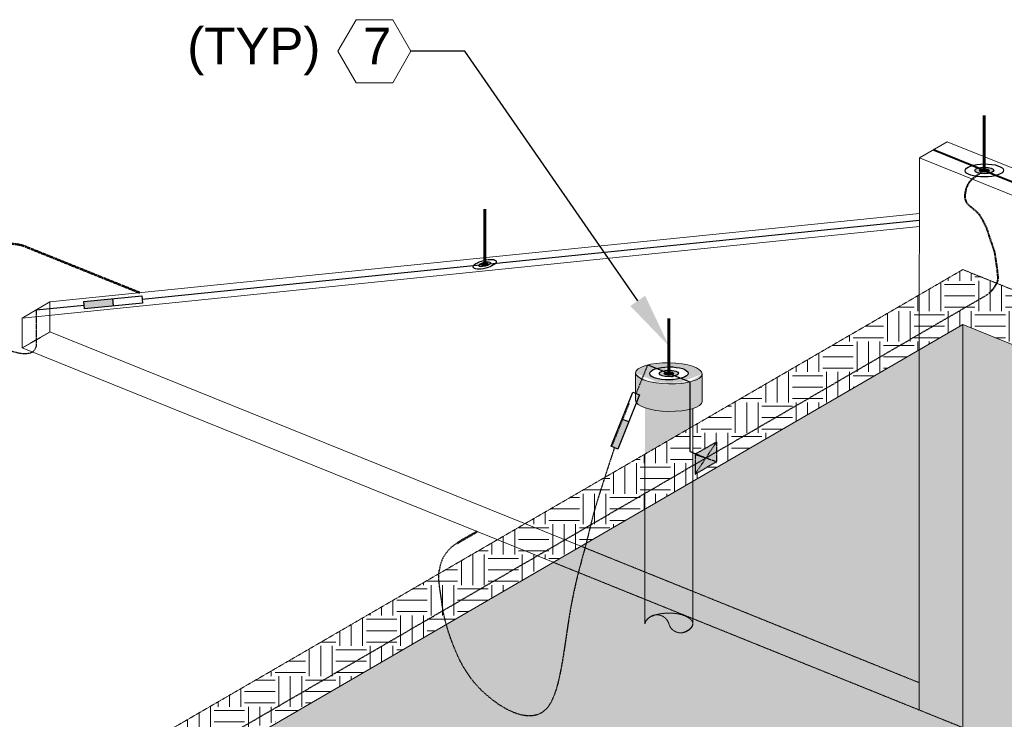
# Model space of a CAD drawing. Header units: inches. Extents: x 0 to 21849, y -2776 to 20143.
# Tile 9 of 47: x 2616 to 2940, y -1358 to -1128. Entities that reach past the tile are written whole.
import ezdxf
from ezdxf import colors
from ezdxf.entities.mleader import LeaderData, LeaderLine
from ezdxf.math import Vec2, Vec3

# ---------------------------------------------------------------- set-up
doc = ezdxf.new("R2010")
doc.units = ezdxf.units.IN
doc.header["$MEASUREMENT"] = 0
for name, pattern in [('DASHED2', [0.375, 0.25, -0.125]), ('DOT', [0.25, 0, -0.25]), ('HIDDEN2', [0.1875, 0.125, -0.0625])]:
    doc.linetypes.add(name, pattern=pattern)
for name, color, linetype, lineweight in [('E-ISO-BLDG', 131, 'Continuous', 9), ('E-ISO-GES', 7, 'DASHED2', 50), ('E-ISO-LPS', 7, 'DASHED2', 30), ('E-STD-TEXT', 7, 'Continuous', 20)]:
    doc.layers.add(name, color=color, linetype=linetype, lineweight=lineweight)
doc.styles.get("Standard").update_dxf_attribs({"font": 'arial.ttf'})
pattern_1 = [(0, (0, -4143), (10, 10), [10, -10]), (0, (0, -4139.25), (10, 10), [10, -10]), (0, (0, -4135.5), (10, 10), [10, -10]), (90, (1.25, -4134.25), (-9.999999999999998, 10), [10, -10]), (90, (5, -4134.25), (-9.999999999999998, 10), [10, -10]), (90, (8.75, -4134.25), (-9.999999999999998, 10), [10, -10])]

msp = doc.modelspace()

# ---------------------------------------------------------------- hatches: boundary and pattern name
at = {"layer": 'E-ISO-BLDG', "linetype": 'DASHED2', "transparency": 33554498}
h = msp.add_hatch(dxfattribs=at)
h.set_pattern_fill('EARTH', color=0, scale=40)
h.set_pattern_definition(pattern_1)
edge = h.paths.add_edge_path()
edge.add_spline(control_points=[(2934.493626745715, -1218.593579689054), (2935.000779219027, -1217.994288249), (2935.985526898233, -1217.083039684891), (2936.455137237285, -1216.180370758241), (2936.908449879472, -1215.463400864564), (2937.104960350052, -1215.064703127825)], knot_values=[14.02843360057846, 14.02843360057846, 14.02843360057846, 14.02843360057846, 15.02843360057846, 16.02843360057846, 17, 17, 17, 17], degree=3, periodic=0)
edge.add_line((2937.104960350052, -1215.064703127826), (2926.031050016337, -1210.596472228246))
edge.add_line((2926.031050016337, -1210.596472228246), (2911.746500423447, -1218.886199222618))
edge.add_line((2911.746500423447, -1218.886199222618), (2911.740304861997, -1231.797974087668))
edge.add_line((2911.740304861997, -1231.797974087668), (2934.493626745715, -1218.593579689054))
h.paths.add_polyline_path([(2911.740304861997, -1231.797974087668), (2911.746500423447, -1218.886199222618), (2837.319957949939, -1262.078020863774), (2837.319957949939, -1270.764427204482), (2838.290145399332, -1271.155889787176), (2845.130402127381, -1267.194316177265), (2845.130402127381, -1270.453579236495)])
h.paths.add_polyline_path([(2911.737833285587, -1236.948829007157), (2911.740304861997, -1231.797974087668), (2845.130402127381, -1270.453579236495), (2845.130402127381, -1273.679530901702), (2838.058064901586, -1277.783807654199), (2838.058064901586, -1274.557855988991), (2837.319957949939, -1274.986200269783), (2837.319957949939, -1280.135620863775)])
h.paths.add_polyline_path([(2837.319957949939, -1270.764427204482), (2836.36012452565, -1270.377142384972), (2836.36012452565, -1262.635039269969), (2821.550473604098, -1271.229497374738), (2821.550473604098, -1284.137676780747), (2837.319957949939, -1274.986200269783)])
h.paths.add_polyline_path([(2837.319957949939, -1280.135620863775), (2837.319957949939, -1274.986200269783), (2821.550473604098, -1284.137676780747), (2821.550473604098, -1289.287097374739)])
h.paths.add_polyline_path([(2821.550473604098, -1271.229497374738), (2807.303073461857, -1279.497665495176, -0.03498169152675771), (2794.246495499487, -1298.950408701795), (2795.296013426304, -1299.37388047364), (2821.550473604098, -1284.137676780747)])
h.paths.add_polyline_path([(2821.550473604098, -1289.287097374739), (2821.550473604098, -1284.137676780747), (2795.296013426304, -1299.37388047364), (2800.530122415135, -1301.485800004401)])
h.paths.add_polyline_path([(2807.303073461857, -1279.497665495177), (2782.175543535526, -1294.079879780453), (2794.246495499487, -1298.950408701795, 0.03498169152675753)])
h.paths.add_polyline_path([(2782.175543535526, -1294.079879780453), (2773.063262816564, -1299.367993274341), (2786.183732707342, -1304.661993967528), (2792.74197892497, -1300.856058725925, 0.003620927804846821), (2794.246495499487, -1298.950408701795)])
h.paths.add_polyline_path([(2786.183732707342, -1304.661993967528), (2773.063262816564, -1299.367993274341), (2722.11911853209, -1328.932316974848), (2739.047323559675, -1332.016581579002)])
h.paths.add_polyline_path([(2783.664658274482, -1311.273304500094, 0.01123951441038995), (2788.720892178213, -1305.685716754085), (2786.183732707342, -1304.661993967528), (2739.047323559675, -1332.016581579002), (2745.800440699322, -1333.246977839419)])
h.paths.add_polyline_path([(2800.530122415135, -1301.485800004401), (2795.296013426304, -1299.37388047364), (2792.74197892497, -1300.856058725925, -0.009372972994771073), (2788.720892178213, -1305.685716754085), (2791.417841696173, -1306.773913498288)])
h.paths.add_polyline_path([(2792.74197892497, -1300.856058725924), (2786.183732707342, -1304.661993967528), (2788.720892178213, -1305.685716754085, 0.009372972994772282)])
h.paths.add_polyline_path([(2739.047323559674, -1332.016581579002), (2722.11911853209, -1328.932316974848), (2662.269073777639, -1363.664985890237, 0.03860750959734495), (2688.037660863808, -1361.618927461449)])
h.paths.add_polyline_path([(2745.800440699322, -1333.246977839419), (2739.047323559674, -1332.016581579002), (2688.037660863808, -1361.618927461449, 0.02061465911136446), (2701.585952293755, -1358.905892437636)])
h.paths.add_polyline_path([(2688.037660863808, -1361.618927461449, -0.03860750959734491), (2662.26907377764, -1363.664985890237), (2529.30253701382, -1440.829217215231, -0.066752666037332), (2531.294152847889, -1441.57482673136), (2537.48404458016, -1445.168895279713, 0.2673516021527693), (2545.429372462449, -1444.378539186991)])
h = msp.add_hatch(dxfattribs=at)
h.set_pattern_fill('EARTH', color=0, scale=40)
h.set_pattern_definition(pattern_1)
edge = h.paths.add_edge_path()
edge.add_spline(control_points=[(2937.104960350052, -1215.064703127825), (2936.908449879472, -1215.463400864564), (2936.455137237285, -1216.180370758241), (2935.985526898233, -1217.083039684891), (2935.000779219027, -1217.994288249), (2934.493626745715, -1218.593579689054)], knot_values=[14.02843360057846, 14.02843360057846, 14.02843360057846, 14.02843360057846, 15, 16, 17, 17, 17, 17], degree=3, periodic=0)
edge.add_line((2934.493626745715, -1218.593579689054), (2911.740304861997, -1231.797974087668))
edge.add_line((2911.740304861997, -1231.797974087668), (2911.737833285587, -1236.948829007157))
edge.add_line((2911.737833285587, -1236.948829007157), (2926.031050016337, -1228.654072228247))
edge.add_line((2926.031050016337, -1228.654072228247), (3133.731657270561, -1312.45954321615))
edge.add_line((3133.731657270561, -1312.45954321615), (3152.086236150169, -1301.807863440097))
edge.add_line((3152.086236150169, -1301.807863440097), (2937.104960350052, -1215.064703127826))
at = {"layer": 'E-ISO-BLDG', "transparency": 33554495}
h = msp.add_hatch(color=0, dxfattribs=at)
h.dxf.hatch_style = 1
h.paths.add_polyline_path([(2926.020650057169, -1361.100564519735), (2926.02065127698, -1361.085029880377), (2791.417841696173, -1306.773913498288), (2156.285619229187, -1675.359054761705), (2290.904218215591, -1729.67654203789)])
h.paths.add_polyline_path([(2800.530122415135, -1301.485800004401), (2791.417841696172, -1306.773913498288), (2911.737833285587, -1355.322031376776), (2911.737833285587, -1346.357188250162)])
h.paths.add_polyline_path([(2911.737833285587, -1236.948829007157), (2800.530122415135, -1301.485800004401), (2911.737833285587, -1346.357188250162)])
h.paths.add_polyline_path([(2926.031050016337, -1228.654072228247), (2911.737833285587, -1236.948829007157), (2911.737833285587, -1346.357188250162), (2911.737833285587, -1355.322031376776), (2926.02065127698, -1361.085029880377)])
h = msp.add_hatch(color=0, dxfattribs=at)
h.dxf.hatch_style = 1
h.paths.add_polyline_path([(2926.031050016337, -1228.654072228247), (2926.02065127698, -1361.085029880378), (2999.118448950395, -1390.579384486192), (3133.731657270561, -1312.45954321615)])
h.paths.add_polyline_path([(3152.08623615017, -1319.865463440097), (3133.731657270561, -1312.45954321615), (2999.118448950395, -1390.579384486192), (3017.473027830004, -1397.98530471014)])
h.paths.add_polyline_path([(3152.086236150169, -1319.865463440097), (3017.473027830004, -1397.98530471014), (3152.086236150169, -1452.300616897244)])
h.paths.add_polyline_path([(3152.086236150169, -1452.305920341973), (3152.086236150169, -1452.300616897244), (3017.473027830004, -1397.98530471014), (2979.410755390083, -1420.073914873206), (2979.410755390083, -1552.514371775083)])
edge = h.paths.add_edge_path()
edge.add_ellipse((2462.570195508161, -1703.943867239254), major_axis=(10.95103079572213, -0.1824088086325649), ratio=0.3170602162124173, start_angle=179.9999999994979, end_angle=180.6051752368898, ccw=False)
edge.add_ellipse((2462.570195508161, -1703.943867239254), major_axis=(10.95103079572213, -0.1824088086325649), ratio=0.3170602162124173, start_angle=77.8889035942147, end_angle=179.9999999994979, ccw=False)
edge.add_ellipse((2462.570195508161, -1703.943867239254), major_axis=(10.95103079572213, -0.1824088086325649), ratio=0.3170602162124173, start_angle=-1.432454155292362e-11, end_angle=77.8889035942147, ccw=False)
edge.add_line((2473.521226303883, -1704.126276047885), (2473.521226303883, -1713.347780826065))
edge.add_ellipse((2462.570195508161, -1712.965647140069), major_axis=(10.95103079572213, -0.1824088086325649), ratio=0.3170602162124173, start_angle=349.7426738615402, end_angle=359.9999999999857, ccw=False)
edge.add_line((2473.335907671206, -1713.763421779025), (3017.473027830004, -1397.98530471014))
edge.add_line((3017.473027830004, -1397.98530471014), (2999.118448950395, -1390.579384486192))
edge.add_line((2999.118448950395, -1390.579384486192), (2926.036440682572, -1361.091400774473))
edge.add_line((2926.036440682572, -1361.091400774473), (2290.904218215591, -1729.67654203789))
edge.add_line((2290.904218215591, -1729.67654203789), (2363.986226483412, -1759.164525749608))
edge.add_line((2363.986226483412, -1759.164525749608), (2451.61916471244, -1708.308660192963))
edge.add_line((2451.61916471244, -1708.308660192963), (2451.61916471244, -1703.798141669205))
edge = h.paths.add_edge_path()
edge.add_ellipse((2462.570195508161, -1712.965647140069), major_axis=(10.95103079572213, -0.1824088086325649), ratio=0.3170602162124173, start_angle=316.356239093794, end_angle=349.7426738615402, ccw=False)
edge.add_line((2470.454937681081, -1715.49401907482), (2470.454937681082, -1804.175492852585))
edge.add_ellipse((2462.570195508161, -1804.175492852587), major_axis=(7.884742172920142, 0), ratio=0.4484237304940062, start_angle=330.7176581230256, end_angle=359.9999999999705, ccw=False)
edge.add_arc((2466.512566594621, -1803.03686505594), 4.103506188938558, 196.1096702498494, 320.4121520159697, ccw=False)
edge.add_arc((2458.6278244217, -1805.314120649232), 4.103506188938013, 16.10967024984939, 96.01394342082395)
edge.add_ellipse((2462.570195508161, -1804.175492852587), major_axis=(7.884742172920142, 0), ratio=0.4484237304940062, start_angle=123.6780982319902, end_angle=150.7176581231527)
edge.add_ellipse((2462.570195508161, -1804.175492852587), major_axis=(7.884742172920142, 0), ratio=0.4484237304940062, start_angle=150.7176581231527, end_angle=180)
edge.add_arc((2458.627824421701, -1805.314120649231), 4.103506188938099, 140.4121520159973, 164.136893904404)
edge.add_ellipse((2462.570195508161, -1804.175492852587), major_axis=(7.884742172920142, 0), ratio=0.4484237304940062, start_angle=150.7176581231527, end_angle=180)
edge.add_line((2454.685453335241, -1804.175492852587), (2454.685453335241, -1724.586806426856))
edge.add_line((2454.685453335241, -1724.586806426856), (2365.76094081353, -1776.192208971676))
edge.add_line((2365.76094081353, -1776.192208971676), (2365.76094081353, -1782.452608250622))
edge.add_line((2365.76094081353, -1782.452608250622), (2449.719848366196, -1859.908943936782))
edge.add_line((2449.719848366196, -1859.908943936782), (2580.920738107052, -1783.769367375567))
edge.add_line((2580.920738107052, -1783.769367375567), (2580.920738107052, -1651.32891047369))
edge.add_line((2580.920738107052, -1651.32891047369), (2473.335907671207, -1713.763421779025))
edge = h.paths.add_edge_path()
edge.add_ellipse((2462.570195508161, -1712.965647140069), major_axis=(10.95103079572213, -0.1824088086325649), ratio=0.3170602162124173, start_angle=180.6051752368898, end_angle=224.2489361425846, ccw=False)
edge.add_ellipse((2462.570195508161, -1712.965647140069), major_axis=(10.95103079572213, -0.1824088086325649), ratio=0.3170602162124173, start_angle=179.9999999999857, end_angle=180.6051752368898, ccw=False)
edge.add_line((2451.61916471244, -1712.783238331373), (2451.61916471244, -1708.308660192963))
edge.add_line((2451.61916471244, -1708.308660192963), (2363.986226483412, -1759.164525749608))
edge.add_line((2363.986226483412, -1759.164525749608), (2365.76094081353, -1759.880608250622))
edge.add_line((2365.76094081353, -1759.880608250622), (2365.76094081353, -1776.192208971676))
edge.add_line((2365.76094081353, -1776.192208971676), (2454.685453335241, -1724.586806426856))
edge.add_line((2454.685453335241, -1724.586806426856), (2454.685453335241, -1715.257762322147))
at = {"layer": 'E-ISO-BLDG', "linetype": 'DASHED2', "transparency": 33554623}
h = msp.add_hatch(color=0, dxfattribs=at)
h.dxf.hatch_style = 1
edge = h.paths.add_edge_path()
edge.add_ellipse((2829.435004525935, -1244.702642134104), major_axis=(10.95103079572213, -0.1824088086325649), ratio=0.3170602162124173, start_angle=231.0779332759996, end_angle=309.52724196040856, ccw=False)
edge.add_line((2822.509884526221, -1247.289367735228), (2822.509884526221, -1256.311147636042))
edge.add_ellipse((2829.435004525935, -1253.724422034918), major_axis=(10.95103079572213, -0.1824088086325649), ratio=0.3170602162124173, start_angle=231.0779332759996, end_angle=309.5272419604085)
edge.add_line((2836.360124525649, -1256.518650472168), (2836.360124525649, -1247.496870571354))
edge = h.paths.add_edge_path()
edge.add_ellipse((2829.435004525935, -1244.702642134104), major_axis=(10.95103079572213, -0.1824088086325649), ratio=0.3170602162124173, start_angle=180.6051752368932, end_angle=231.0779332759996, ccw=False)
edge.add_line((2818.483973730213, -1244.556916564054), (2818.483973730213, -1253.578696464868))
edge.add_ellipse((2829.435004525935, -1253.724422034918), major_axis=(10.95103079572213, -0.1824088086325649), ratio=0.3170602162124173, start_angle=180.6051752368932, end_angle=224.2489361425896)
edge.add_ellipse((2829.435004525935, -1253.724422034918), major_axis=(10.95103079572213, -0.1824088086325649), ratio=0.3170602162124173, start_angle=224.2489361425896, end_angle=231.0779332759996)
edge.add_line((2822.509884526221, -1256.311147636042), (2822.509884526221, -1247.289367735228))
edge = h.paths.add_edge_path()
edge.add_ellipse((2829.435004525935, -1244.702642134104), major_axis=(10.95103079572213, -0.1824088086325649), ratio=0.3170602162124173, start_angle=309.52724196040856, end_angle=359.9999999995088, ccw=False)
edge.add_line((2836.360124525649, -1247.496870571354), (2836.360124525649, -1256.518650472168))
edge.add_ellipse((2829.435004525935, -1253.724422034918), major_axis=(10.95103079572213, -0.1824088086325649), ratio=0.3170602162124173, start_angle=309.5272419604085, end_angle=316.3562390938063)
edge.add_ellipse((2829.435004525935, -1253.724422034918), major_axis=(10.95103079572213, -0.1824088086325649), ratio=0.3170602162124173, start_angle=316.3562390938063, end_angle=359.9999999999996)
edge.add_line((2840.386035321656, -1253.906830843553), (2840.386035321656, -1244.885050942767))
edge = h.paths.add_edge_path()
edge.add_ellipse((2829.435004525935, -1244.702642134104), major_axis=(10.95103079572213, -0.1824088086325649), ratio=0.3170602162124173, start_angle=309.5272419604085, end_angle=359.9999999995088)
edge.add_ellipse((2829.435004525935, -1244.702642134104), major_axis=(10.95103079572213, -0.1824088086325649), ratio=0.3170602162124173, start_angle=0, end_angle=90.30258761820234)
edge.add_line((2829.435004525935, -1241.2295910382), (2829.435004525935, -1242.573121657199))
edge.add_ellipse((2829.435004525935, -1244.702642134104), major_axis=(6.324727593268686, 0.06622023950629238), ratio=0.3366627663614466, start_angle=309.00174615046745, end_angle=449.79804024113, ccw=False)
edge.add_line((2833.432759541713, -1246.315703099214), (2836.36012452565, -1247.496870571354))
edge = h.paths.add_edge_path()
edge.add_line((2836.36012452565, -1247.496870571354), (2833.432759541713, -1246.315703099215))
edge.add_ellipse((2829.435004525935, -1244.702642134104), major_axis=(6.324727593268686, 0.06622023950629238), ratio=0.3366627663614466, start_angle=129.0017461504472, end_angle=309.00174615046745, ccw=False)
edge.add_line((2825.437249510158, -1243.089581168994), (2822.509884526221, -1241.908413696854))
edge.add_line((2822.509884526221, -1241.908413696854), (2822.509884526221, -1247.289367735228))
edge.add_ellipse((2829.435004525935, -1244.702642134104), major_axis=(10.95103079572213, -0.1824088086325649), ratio=0.3170602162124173, start_angle=231.0779332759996, end_angle=309.5272419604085)
edge = h.paths.add_edge_path()
edge.add_ellipse((2829.435004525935, -1244.702642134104), major_axis=(10.95103079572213, -0.1824088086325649), ratio=0.3170602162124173, start_angle=129.5272419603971, end_angle=179.9999999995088)
edge.add_line((2818.483973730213, -1244.520233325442), (2818.483973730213, -1244.556916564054))
edge.add_ellipse((2829.435004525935, -1244.702642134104), major_axis=(10.95103079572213, -0.1824088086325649), ratio=0.3170602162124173, start_angle=180.6051752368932, end_angle=231.0779332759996)
edge.add_line((2822.509884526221, -1247.289367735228), (2822.509884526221, -1241.908413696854))
edge = h.paths.add_edge_path()
edge.add_ellipse((2829.435004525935, -1244.702642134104), major_axis=(10.95103079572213, -0.1824088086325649), ratio=0.3170602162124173, start_angle=90.30258761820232, end_angle=129.5272419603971)
edge.add_line((2822.509884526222, -1241.908413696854), (2825.437249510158, -1243.089581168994))
edge.add_ellipse((2829.435004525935, -1244.702642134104), major_axis=(6.324727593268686, 0.06622023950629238), ratio=0.3366627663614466, start_angle=89.79804024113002, end_angle=129.0017461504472, ccw=False)
edge.add_line((2829.435004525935, -1242.573121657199), (2829.435004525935, -1241.2295910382))
h = msp.add_hatch(color=0, dxfattribs=at)
h.dxf.hatch_style = 1
edge = h.paths.add_edge_path()
edge.add_ellipse((2829.435004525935, -1253.724422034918), major_axis=(10.95103079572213, -0.1824088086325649), ratio=0.3170602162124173, start_angle=224.2489361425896, end_angle=309.5272419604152, ccw=False)
edge.add_line((2821.550262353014, -1256.016537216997), (2821.550262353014, -1271.229619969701))
edge.add_line((2821.550262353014, -1271.229619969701), (2836.36012452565, -1262.635039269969))
edge.add_line((2836.36012452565, -1262.635039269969), (2836.36012452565, -1256.518650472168))
h = msp.add_hatch(color=0, dxfattribs=at)
h.dxf.hatch_style = 1
edge = h.paths.add_edge_path()
edge.add_ellipse((2829.435004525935, -1253.724422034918), major_axis=(10.95103079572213, -0.1824088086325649), ratio=0.3170602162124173, start_angle=309.5272419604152, end_angle=316.41832039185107, ccw=False)
edge.add_line((2836.36012452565, -1256.518650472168), (2836.36012452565, -1262.635039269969))
edge.add_line((2836.36012452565, -1262.635039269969), (2837.319957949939, -1262.078020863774))
edge.add_line((2837.319957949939, -1262.078020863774), (2837.327976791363, -1256.250206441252))
at = {"layer": 'E-ISO-LPS', "linetype": 'Continuous', "transparency": 33554687}
h = msp.add_hatch(color=0, dxfattribs=at)
h.dxf.hatch_style = 1
edge = h.paths.add_edge_path()
edge.add_ellipse((2933.092878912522, -1178.030137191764), major_axis=(1.581181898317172, 0.0165550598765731), ratio=0.3366627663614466, start_angle=129.001746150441, end_angle=306.12893410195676, ccw=False)
edge.add_line((2932.093440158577, -1177.626871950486), (2931.094001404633, -1177.223606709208))
edge.add_ellipse((2933.092878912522, -1178.030137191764), major_axis=(3.162363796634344, 0.03311011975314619), ratio=0.3366627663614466, start_angle=129.0017461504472, end_angle=309.0017461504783)
edge.add_line((2935.091756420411, -1178.836667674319), (2935.043801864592, -1178.817318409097))
edge.add_arc((2939.345655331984, -1165.344611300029), 14.14283493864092, 247.9213122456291, 252.2916475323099, ccw=False)
edge = h.paths.add_edge_path()
edge.add_ellipse((2933.092878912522, -1178.030137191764), major_axis=(3.162363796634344, 0.03311011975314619), ratio=0.3366627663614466, start_angle=309.1629675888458, end_angle=449.79804024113)
edge.add_line((2933.092878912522, -1176.965376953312), (2933.092878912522, -1177.497757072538))
edge.add_ellipse((2933.092878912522, -1178.030137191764), major_axis=(1.581181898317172, 0.0165550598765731), ratio=0.3366627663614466, start_angle=309.00174615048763, end_angle=449.79804024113, ccw=False)
edge.add_line((2934.092317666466, -1178.433402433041), (2935.043801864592, -1178.817318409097))
edge.add_arc((2939.345655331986, -1165.344611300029), 14.14283493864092, 252.2916475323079, 252.5247253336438)
edge = h.paths.add_edge_path()
edge.add_ellipse((2933.092878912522, -1178.030137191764), major_axis=(3.162363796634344, 0.03311011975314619), ratio=0.3366627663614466, start_angle=89.79804024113, end_angle=129.0017461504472)
edge.add_line((2931.094001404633, -1177.223606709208), (2932.093440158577, -1177.626871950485))
edge.add_ellipse((2933.092878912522, -1178.030137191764), major_axis=(1.581181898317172, 0.0165550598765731), ratio=0.3366627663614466, start_angle=89.79804024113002, end_angle=129.001746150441, ccw=False)
edge.add_line((2933.092878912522, -1177.497757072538), (2933.092878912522, -1176.965376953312))
at = {"layer": 'E-ISO-LPS', "linetype": 'HIDDEN2'}
h = msp.add_hatch(color=0, dxfattribs=at)
h.dxf.hatch_style = 1
edge = h.paths.add_edge_path()
edge.add_ellipse((2933.092878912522, -1178.030137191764), major_axis=(1.581181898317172, 0.0165550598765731), ratio=0.3366627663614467, start_angle=141.5787044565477, end_angle=296.4247878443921)
edge.add_line((2933.801531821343, -1178.499477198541), (2931.850618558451, -1177.71229989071))
edge = h.paths.add_edge_path()
edge.add_ellipse((2933.092878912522, -1178.030137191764), major_axis=(1.581181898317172, 0.0165550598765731), ratio=0.3366627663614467, start_angle=89.79804024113, end_angle=141.5787044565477)
edge.add_line((2931.850618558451, -1177.712299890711), (2933.801531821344, -1178.499477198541))
edge.add_ellipse((2933.092878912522, -1178.030137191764), major_axis=(1.581181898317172, 0.0165550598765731), ratio=0.3366627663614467, start_angle=296.4247878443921, end_angle=337.7654214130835)
edge.add_arc((2934.93666519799, -1169.373912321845), 8.85041111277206, 257.97562755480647, 267.55171694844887, ccw=False)
edge.add_line((2933.092878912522, -1178.030137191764), (2933.092878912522, -1177.497757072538))
edge = h.paths.add_edge_path()
edge.add_ellipse((2933.092878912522, -1178.030137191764), major_axis=(1.581181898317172, 0.0165550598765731), ratio=0.3366627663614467, start_angle=337.7654214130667, end_angle=449.79804024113)
edge.add_line((2933.092878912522, -1177.497757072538), (2933.092878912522, -1178.030137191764))
edge.add_arc((2934.93666519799, -1169.373912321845), 8.850411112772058, 257.9756275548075, 267.5517169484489)
at = {"layer": 'E-ISO-LPS', "linetype": 'Continuous', "transparency": 33554687}
h = msp.add_hatch(color=0, dxfattribs=at)
h.dxf.hatch_style = 1
edge = h.paths.add_edge_path()
edge.add_ellipse((2933.092878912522, -1178.030137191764), major_axis=(1.581181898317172, 0.0165550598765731), ratio=0.3366627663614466, start_angle=306.12893410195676, end_angle=309.00174615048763, ccw=False)
edge.add_arc((2939.345655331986, -1165.344611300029), 14.14283493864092, 247.9213122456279, 252.2916475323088)
edge.add_line((2935.043801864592, -1178.817318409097), (2934.092317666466, -1178.433402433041))
h = msp.add_hatch(color=0, dxfattribs=at)
h.dxf.hatch_style = 1
edge = h.paths.add_edge_path()
edge.add_ellipse((2768.893252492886, -1208.852057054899), major_axis=(1.90267934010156, 0.4829112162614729), ratio=0.3366627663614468, start_angle=85.11611100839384, end_angle=156.2488964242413)
edge.add_line((2767.086242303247, -1209.03607225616), (2767.989747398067, -1208.94406465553))
edge.add_ellipse((2768.893252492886, -1208.852057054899), major_axis=(0.9513396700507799, 0.2414556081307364), ratio=0.3366627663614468, start_angle=85.11611100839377, end_angle=156.2488964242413, ccw=False)
edge.add_line((2768.893252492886, -1208.512382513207), (2768.893252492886, -1208.172707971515))
edge = h.paths.add_edge_path()
edge.add_ellipse((2768.893252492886, -1208.852057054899), major_axis=(1.90267934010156, 0.4829112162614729), ratio=0.3366627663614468, start_angle=336.2488964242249, end_angle=445.1161110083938)
edge.add_line((2768.893252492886, -1208.172707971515), (2768.893252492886, -1208.512382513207))
edge.add_ellipse((2768.893252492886, -1208.852057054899), major_axis=(0.9513396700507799, 0.2414556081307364), ratio=0.3366627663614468, start_angle=336.24889642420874, end_angle=445.11611100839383, ccw=False)
edge.add_line((2769.796757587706, -1208.760049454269), (2770.700262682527, -1208.668041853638))
edge = h.paths.add_edge_path()
edge.add_ellipse((2768.893252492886, -1208.852057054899), major_axis=(1.90267934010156, 0.4829112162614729), ratio=0.3366627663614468, start_angle=156.2488964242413, end_angle=336.2488964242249)
edge.add_line((2770.700262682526, -1208.668041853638), (2769.796757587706, -1208.760049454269))
edge.add_ellipse((2768.893252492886, -1208.852057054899), major_axis=(0.9513396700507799, 0.2414556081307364), ratio=0.3366627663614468, start_angle=156.2488964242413, end_angle=336.24889642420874, ccw=False)
edge.add_line((2767.989747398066, -1208.94406465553), (2767.086242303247, -1209.03607225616))
at = {"layer": 'E-ISO-LPS'}
h = msp.add_hatch(color=0, dxfattribs=at)
h.dxf.hatch_style = 1
edge = h.paths.add_edge_path()
edge.add_ellipse((2768.893252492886, -1208.852057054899), major_axis=(0.9513396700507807, 0.2414556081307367), ratio=0.3366627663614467, start_angle=0, end_angle=360)
at = {"layer": 'E-ISO-LPS', "linetype": 'Continuous', "transparency": 33554687}
h = msp.add_hatch(color=0, dxfattribs=at)
h.dxf.hatch_style = 1
h.paths.add_polyline_path([(2637.144303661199, -1221.065217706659), (2637.372977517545, -1223.454298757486), (2646.929301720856, -1222.539603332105), (2646.70062786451, -1220.150522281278)])
h = msp.add_hatch(color=0, dxfattribs=at)
h.dxf.hatch_style = 1
edge = h.paths.add_edge_path()
edge.add_line((2828.435565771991, -1244.299376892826), (2827.436127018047, -1243.896111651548))
edge.add_ellipse((2829.435004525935, -1244.702642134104), major_axis=(3.162363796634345, 0.03311011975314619), ratio=0.3366627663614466, start_angle=129.0017461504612, end_angle=130.9766634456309)
edge.add_line((2827.352863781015, -1243.920568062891), (2826.34435507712, -1244.505834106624))
edge.add_ellipse((2829.435004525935, -1244.702642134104), major_axis=(3.162363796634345, 0.03311011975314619), ratio=0.3366627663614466, start_angle=167.5711151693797, end_angle=309.0017461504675)
edge.add_line((2831.433882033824, -1245.509172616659), (2830.434443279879, -1245.105907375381))
edge.add_ellipse((2829.435004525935, -1244.702642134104), major_axis=(1.581181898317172, 0.0165550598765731), ratio=0.3366627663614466, start_angle=129.0017461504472, end_angle=309.0017461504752, ccw=False)
edge = h.paths.add_edge_path()
edge.add_ellipse((2829.435004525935, -1244.702642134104), major_axis=(3.162363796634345, 0.03311011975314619), ratio=0.3366627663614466, start_angle=89.79804024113, end_angle=129.0017461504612)
edge.add_line((2827.436127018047, -1243.896111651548), (2828.435565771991, -1244.299376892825))
edge.add_ellipse((2829.435004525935, -1244.702642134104), major_axis=(1.581181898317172, 0.0165550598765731), ratio=0.3366627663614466, start_angle=89.79804024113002, end_angle=129.0017461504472, ccw=False)
edge.add_line((2829.435004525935, -1244.170262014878), (2829.435004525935, -1243.637881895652))
edge = h.paths.add_edge_path()
edge.add_ellipse((2829.435004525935, -1244.702642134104), major_axis=(3.162363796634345, 0.03311011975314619), ratio=0.3366627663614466, start_angle=309.0017461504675, end_angle=449.79804024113)
edge.add_line((2829.435004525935, -1243.637881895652), (2829.435004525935, -1244.170262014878))
edge.add_ellipse((2829.435004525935, -1244.702642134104), major_axis=(1.581181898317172, 0.0165550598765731), ratio=0.3366627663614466, start_angle=309.0017461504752, end_angle=449.79804024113, ccw=False)
edge.add_line((2830.434443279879, -1245.105907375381), (2831.433882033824, -1245.509172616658))
edge = h.paths.add_edge_path(flags=17)
edge.add_ellipse((2829.435004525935, -1244.702642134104), major_axis=(3.162363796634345, 0.03311011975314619), ratio=0.3366627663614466, start_angle=130.9766634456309, end_angle=167.5711151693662)
edge.add_line((2826.344355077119, -1244.505834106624), (2827.352863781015, -1243.920568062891))
at = {"layer": 'E-ISO-LPS', "linetype": 'Continuous'}
h = msp.add_hatch(color=0, dxfattribs=at)
h.dxf.hatch_style = 1
edge = h.paths.add_edge_path()
edge.add_ellipse((2829.435004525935, -1244.702642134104), major_axis=(1.581181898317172, 0.0165550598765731), ratio=0.3366627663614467, start_angle=89.79804024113, end_angle=209.8771479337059)
edge.add_line((2828.066745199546, -1244.982170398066), (2829.435004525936, -1244.702642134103))
edge.add_line((2829.435004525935, -1244.702642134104), (2829.435004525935, -1244.170262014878))
edge = h.paths.add_edge_path()
edge.add_ellipse((2829.435004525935, -1244.702642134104), major_axis=(1.581181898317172, 0.0165550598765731), ratio=0.3366627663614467, start_angle=29.87714793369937, end_angle=89.79804024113)
edge.add_line((2829.435004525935, -1244.170262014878), (2829.435004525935, -1244.702642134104))
edge.add_line((2829.435004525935, -1244.702642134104), (2830.803263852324, -1244.423113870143))
edge = h.paths.add_edge_path()
edge.add_ellipse((2829.435004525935, -1244.702642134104), major_axis=(1.581181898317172, 0.0165550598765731), ratio=0.3366627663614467, start_angle=209.8771479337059, end_angle=389.8771479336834)
edge.add_line((2830.803263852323, -1244.423113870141), (2828.066745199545, -1244.982170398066))
at = {"layer": 'E-ISO-LPS', "linetype": 'Continuous', "transparency": 33554687}
h = msp.add_hatch(color=0, dxfattribs=at)
h.dxf.hatch_style = 1
h.paths.add_polyline_path([(2810.420344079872, -1268.656453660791), (2812.64675707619, -1269.552603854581), (2816.231357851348, -1260.646951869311), (2814.004944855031, -1259.750801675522)])
at = {"layer": 'E-ISO-LPS'}
h = msp.add_hatch(color=0, dxfattribs=at)
h.dxf.hatch_style = 1
h.paths.add_polyline_path([(2845.130402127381, -1273.679530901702), (2845.130402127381, -1267.194316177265), (2838.058064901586, -1271.290300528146), (2838.058064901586, -1277.783807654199)])

# ---------------------------------------------------------------- linework, layer by layer
at = {"layer": 'E-ISO-BLDG', "color": 0}
for p, q in [((2911.768081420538, -1173.910618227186), (2920.885318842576, -1168.619628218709)), ((2911.737833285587, -1236.948829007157), (2911.768081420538, -1173.910618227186)), ((2911.768081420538, -1173.910618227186), (3196.42878130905, -1288.76884777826)), ((2911.759343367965, -1192.121036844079), (2626.018423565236, -1221.221495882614)), ((2911.7572499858, -1196.483721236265), (2616.906142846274, -1226.509609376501)), ((2156.285619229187, -1675.359054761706), (2926.031050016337, -1228.654072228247)), ((2616.906142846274, -1226.509609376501), (2616.906142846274, -1236.359891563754)), ((2926.031050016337, -1228.654072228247), (3152.086236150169, -1319.865463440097)), ((2616.906142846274, -1236.359891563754), (2791.417841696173, -1306.773913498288))]:
    msp.add_line(p, q, dxfattribs=at)
at = {"layer": 'E-ISO-BLDG', "color": 0, "lineweight": 9}
msp.add_line((2920.885318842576, -1168.619628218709), (3205.546018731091, -1283.477857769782), dxfattribs=at)
at = {"layer": 'E-ISO-BLDG', "color": 0, "linetype": 'DOT', "ltscale": 0.15}
for p, q in [((2613.163029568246, -1392.162608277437), (2926.031050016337, -1210.596472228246)), ((2926.031050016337, -1210.596472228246), (3152.086236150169, -1301.807863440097))]:
    msp.add_line(p, q, dxfattribs=at)
at = {"layer": 'E-ISO-BLDG', "color": 0, "linetype": 'Continuous'}
for p, q in [((2616.906142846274, -1226.509609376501), (2626.018423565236, -1221.221495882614)), ((2626.018423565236, -1231.071778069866), (2800.530122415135, -1301.485800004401)), ((2818.483973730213, -1244.520233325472), (2818.483973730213, -1253.578696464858)), ((2840.386035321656, -1244.885050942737), (2840.386035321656, -1253.90683084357)), ((2837.327976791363, -1256.250206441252), (2837.319957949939, -1262.078020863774))]:
    msp.add_line(p, q, dxfattribs=at)
at = {"layer": 'E-ISO-BLDG', "color": 0, "linetype": 'HIDDEN2'}
for p, q in [((2626.018423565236, -1221.221495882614), (2626.018423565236, -1231.071778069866)), ((2926.031050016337, -1228.654072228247), (2926.020650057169, -1361.100564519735)), ((2616.906142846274, -1236.359891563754), (2626.018423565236, -1231.071778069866)), ((2911.737833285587, -1236.948829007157), (2911.737833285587, -1355.322031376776)), ((2837.319957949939, -1262.078020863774), (2837.31995794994, -1326.99575139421)), ((2821.550473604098, -1271.229497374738), (2821.550473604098, -1326.99575139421)), ((2800.530122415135, -1301.485800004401), (2911.737833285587, -1346.357188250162)), ((2791.417841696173, -1306.773913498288), (3152.091626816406, -1452.302791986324))]:
    msp.add_line(p, q, dxfattribs=at)
for centre, start, end in [((2825.492844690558, -1328.134379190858), 16.10967024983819, 163.8903297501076), ((2833.377586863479, -1325.857123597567), 196.1096702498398, 343.8903297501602)]:
    msp.add_arc(centre, 4.103506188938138, start, end, dxfattribs=at)
at = {"layer": 'E-ISO-BLDG', "color": 0}
msp.add_ellipse((2829.435004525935, -1244.702642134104), major_axis=(10.95103079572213, -0.1824088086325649), ratio=0.3170602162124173, dxfattribs=at)
msp.add_ellipse((2829.435004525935, -1253.724422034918), major_axis=(10.95103079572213, -0.1824088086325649), ratio=0.3170602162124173, start_param=3.141592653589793, end_param=6.283185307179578, dxfattribs=at)
at = {"layer": 'E-ISO-BLDG', "color": 0, "linetype": 'HIDDEN2'}
msp.add_ellipse((2829.435215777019, -1326.995751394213), major_axis=(7.884742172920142, 0), ratio=0.4484237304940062, start_param=5.300182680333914, end_param=9.42477796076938, dxfattribs=at)
at = {"layer": 'E-ISO-GES', "color": 0}
for p, q in [((2617.94491422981, -1203.042019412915), (2655.547186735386, -1218.214224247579)), ((2766.401501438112, -1296.680027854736), (2759.837363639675, -1300.489382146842))]:
    msp.add_line(p, q, dxfattribs=at)
msp.add_arc((2613.4547492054, -1214.170290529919), 12, 68.02633323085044, 120.12780226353, dxfattribs=at)
at = {"layer": 'E-ISO-LPS', "color": 0, "linetype": 'Continuous', "lineweight": 60}
for p, q in [((2933.092878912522, -1178.030137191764), (2933.092878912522, -1159.972537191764)), ((2768.893252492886, -1208.852057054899), (2768.893252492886, -1190.7944570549)), ((2829.435004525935, -1244.702642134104), (2829.435004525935, -1226.645042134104))]:
    msp.add_line(p, q, dxfattribs=at)
at = {"layer": 'E-ISO-LPS', "color": 0, "linetype": 'Continuous', "lineweight": 40}
for q in [(2916.326700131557, -1171.265123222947), (3184.239296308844, -1279.365631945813)]:
    msp.add_line((2933.092878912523, -1178.030137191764), q, dxfattribs=at)
at = {"layer": 'E-ISO-LPS', "color": 0, "linetype": 'Continuous'}
for p, q in [((2656.359925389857, -1220.311645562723), (2911.758296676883, -1194.302379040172)), ((2621.462283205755, -1223.865552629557), (2637.258640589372, -1222.259758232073)), ((2646.929301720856, -1222.539603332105), (2646.70062786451, -1220.150522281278)), ((2822.509884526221, -1241.908413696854), (2836.360124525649, -1247.496870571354)), ((2836.36012452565, -1247.496870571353), (2836.36012452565, -1270.377142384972)), ((2816.231357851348, -1260.646951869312), (2814.00494485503, -1259.750801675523))]:
    msp.add_line(p, q, dxfattribs=at)
at = {"layer": 'E-ISO-LPS', "color": 0}
for p, q in [((2636.447245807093, -1391.558300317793), (2934.493626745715, -1218.593579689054)), ((2621.462283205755, -1223.865552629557), (2621.462283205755, -1233.71583481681)), ((2816.317186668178, -1254.621026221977), (2810.59835541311, -1268.71829035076)), ((2845.130402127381, -1267.194316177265), (2838.058064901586, -1271.290300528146)), ((2845.130402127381, -1267.194316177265), (2838.058064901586, -1277.783807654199)), ((2845.130402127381, -1267.18602377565), (2845.130402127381, -1273.679530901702)), ((2836.360124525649, -1270.377142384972), (2841.594233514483, -1272.489061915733)), ((2838.058064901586, -1271.290300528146), (2838.058064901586, -1277.783807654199)), ((2838.058064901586, -1271.290300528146), (2845.130402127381, -1273.679530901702)), ((2838.058064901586, -1277.783807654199), (2845.130402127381, -1273.679530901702))]:
    msp.add_line(p, q, dxfattribs=at)
at = {"layer": 'E-ISO-LPS', "color": 0, "linetype": 'DASHED2'}
msp.add_line((2818.702752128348, -1251.293224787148), (2822.509884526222, -1241.908413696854), dxfattribs=at)
at = {"layer": 'E-ISO-LPS', "color": 0, "linetype": 'Continuous'}
for points in [[(2656.485625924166, -1221.624907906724), (2637.372977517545, -1223.454298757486), (2637.144303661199, -1221.065217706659), (2656.256952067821, -1219.235826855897)], [(2819.815958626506, -1251.741299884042), (2812.64675707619, -1269.552603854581), (2810.420344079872, -1268.656453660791), (2817.589545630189, -1250.845149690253)]]:
    msp.add_lwpolyline(points, close=True, dxfattribs=at)
at = {"layer": 'E-ISO-LPS', "color": 0}
msp.add_arc((2765.860529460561, -1310.868277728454), 12, 120.12780226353, 173.1107122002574, dxfattribs=at)
at = {"layer": 'E-ISO-LPS', "color": 0, "linetype": 'Continuous'}
for centre, major_axis, ratio in [((2933.092878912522, -1178.030137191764), (6.324727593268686, 0.06622023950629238), 0.3366627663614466), ((2933.092878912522, -1178.030137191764), (3.162363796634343, 0.03311011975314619), 0.3366627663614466), ((2933.092878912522, -1178.030137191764), (1.581181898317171, 0.0165550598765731), 0.3366627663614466), ((2768.893252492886, -1208.852057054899), (3.805358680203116, 0.965822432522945), 0.3366627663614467), ((2768.893252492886, -1208.852057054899), (1.902679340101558, 0.4829112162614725), 0.3366627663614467), ((2768.893252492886, -1208.852057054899), (0.9513396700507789, 0.2414556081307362), 0.3366627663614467), ((2829.435004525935, -1244.702642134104), (6.324727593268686, 0.06622023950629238), 0.3366627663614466), ((2829.435004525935, -1244.702642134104), (3.162363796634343, 0.03311011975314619), 0.3366627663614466), ((2829.435004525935, -1244.702642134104), (1.581181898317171, 0.0165550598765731), 0.3366627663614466)]:
    msp.add_ellipse(centre, major_axis=major_axis, ratio=ratio, dxfattribs=at)
at = {"layer": 'E-ISO-LPS', "color": 0, "lineweight": 40}
msp.add_open_spline([(2933.092878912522, -1178.030137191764), (2929.128833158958, -1180.703888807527), (2927.946150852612, -1181.976871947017), (2926.854417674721, -1184.159145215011), (2926.490506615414, -1187.887142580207), (2928.108347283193, -1189.626406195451), (2930.785390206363, -1191.56237738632), (2932.183532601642, -1193.716598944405), (2934.001255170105, -1197.101582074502), (2934.990928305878, -1200.911545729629), (2936.530671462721, -1204.632649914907), (2936.78326382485, -1207.45163834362), (2937.330467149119, -1210.733423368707), (2937.446669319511, -1212.671029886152), (2937.663160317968, -1213.693045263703), (2937.152516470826, -1215.078177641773), (2936.459630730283, -1216.17173351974), (2935.985526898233, -1217.083039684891), (2935.000779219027, -1217.994288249), (2934.493626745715, -1218.593579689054)], degree=3, dxfattribs=at)
at = {"layer": 'E-ISO-LPS', "color": 0}
msp.add_open_spline([(2621.462283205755, -1233.71583481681), (2622.239716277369, -1239.359653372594), (2617.169600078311, -1239.249206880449), (2610.345760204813, -1236.220018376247)], degree=3, dxfattribs=at)
at = {"layer": 'E-ISO-LPS', "color": 0, "linetype": 'HIDDEN2', "ltscale": 0.5}
msp.add_open_spline([(2811.533550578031, -1269.104528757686), (2809.458348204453, -1275.423551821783), (2806.315030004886, -1285.057862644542), (2804.219388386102, -1292.178870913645), (2802.123842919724, -1301.394329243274), (2798.770912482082, -1312.913640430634), (2796.256238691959, -1326.317905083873), (2794.579821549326, -1339.722169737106), (2790.598246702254, -1357.943636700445), (2778.234393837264, -1357.73418700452), (2764.613252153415, -1346.843178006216), (2758.95526016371, -1335.742766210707), (2755.374256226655, -1324.956013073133), (2754.661863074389, -1318.304414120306), (2753.67069058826, -1312.733712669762), (2753.858537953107, -1310.162445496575), (2753.947172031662, -1309.428862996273)], degree=3, knots=[0, 0, 0, 0, 1, 2, 3, 4, 5, 6, 7, 8, 9, 10, 11, 12, 13, 13.53234898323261, 13.53234898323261, 13.53234898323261, 13.53234898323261], dxfattribs=at)
at = {"layer": 'E-STD-TEXT', "color": 0}
msp.add_lwpolyline([(2744.653677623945, -1138.878291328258), (2738.653677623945, -1128.485986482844), (2726.653677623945, -1128.485986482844), (2720.653677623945, -1138.878291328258), (2726.653677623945, -1149.270596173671), (2738.653677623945, -1149.270596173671)], close=True, dxfattribs=at)

# ---------------------------------------------------------------- leaders
ml = msp.add_multileader_mtext('Standard', dxfattribs=at)
ml.set_content('(TYP)   7')
ml.set_leader_properties()
ml.build(insert=Vec2(0, 0))
ml.multileader.update_dxf_attribs({"dogleg_length": 18, "arrow_head_size": 18})
ctx = ml.context
ctx.base_point, ctx.char_height, ctx.arrow_head_size, ctx.landing_gap_size, ctx.plane_origin = Vec3(2663.133895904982, -1138.878291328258), 12, 18, 8, Vec3(2551.451812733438, -1216.5967911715)
notes = []
notes.append((ctx, [(1, (1, 1, 0), (2762.421754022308, -1138.878291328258), (-1, 0), 18, [(0, [(2829.435004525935, -1235.673842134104)], 0, [])])]))
ctx.mtext.insert, ctx.mtext.width, ctx.mtext.flow_direction = Vec3(2671.133895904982, -1131.114307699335), 69.34658171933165, 5
for ctx, leaders in notes:
    for number, flags, end, landing, length, lines in leaders:
        leader = LeaderData()
        leader.index, (leader.has_last_leader_line, leader.has_dogleg_vector, leader.attachment_direction) = number, flags
        leader.last_leader_point, leader.dogleg_vector, leader.dogleg_length = Vec3(end), Vec3(landing), length
        for number, points, colour, breaks in lines:
            line = LeaderLine()
            line.index, line.vertices, line.color, line.breaks = number, Vec3.list(points), colors.encode_raw_color(colour), breaks
            leader.lines.append(line)
        ctx.leaders.append(leader)

doc.saveas('drawing.dxf')
